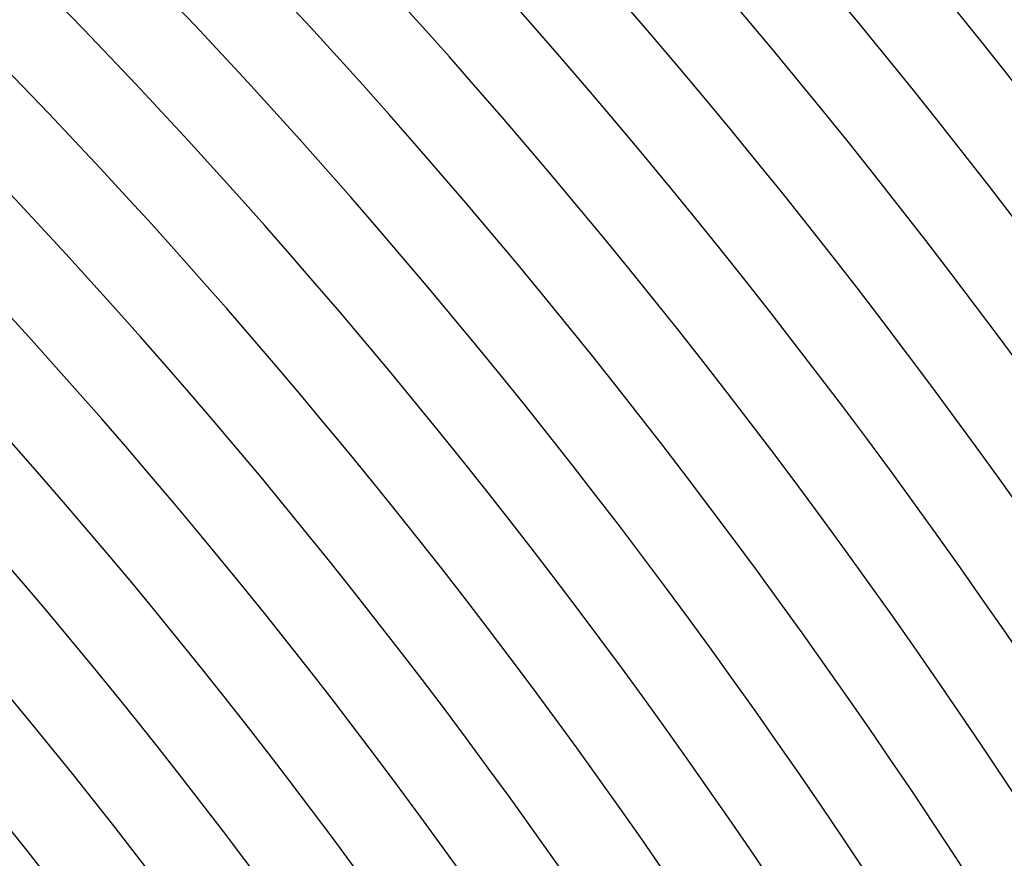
# Model space of a CAD drawing. Header units: millimetres. Extents: x -430 to 430, y -430 to 430.
# Tile 94 of 100: x 214 to 261, y 169 to 209. Entities that reach past the tile are written whole.
import ezdxf

# ---------------------------------------------------------------- set-up
doc = ezdxf.new("R2010")
doc.units = ezdxf.units.MM
doc.layers.add('THICK', color=7, linetype='Continuous')

msp = doc.modelspace()

# ---------------------------------------------------------------- linework, layer by layer
at = {"layer": 'THICK'}
for radius, start, end in [(365, 0.31392, 44.68607), (361, 0.234, 44.76599), (357, 0.32097, 44.67902), (353, 0.2529, 44.74714), (349, 0.32836, 44.67163), (345, 0.27095, 44.72904), (341, 0.33604, 44.66395), (337, 0.28843, 44.71162), (333, 0.34412, 44.65587), (329, 0.30533, 44.69466), (325, 0.3526, 44.64739), (321, 0.32189, 44.6781), (317, 0.36148, 44.63851), (313, 0.33805, 44.66195), (309, 0.37088, 44.62917), (305, 0.35397, 44.64602), (301, 0.38073, 44.61932), (297, 0.36967, 44.63032), (293, 0.3911, 44.60889), (289, 0.38514, 44.61485), (285, 0.4021, 44.59795), (281, 0.40044, 44.59955), (277, 0.41368, 44.58632), (273, 0.41557, 44.58442), (269, 0.42599, 44.574), (265, 0.43058, 44.56941), (261, 0.43906, 44.56093), (257, 0.44547, 44.55452), (253, 0.45292, 44.54707), (249, 0.4602, 44.53979), (245, 0.46771, 44.53229)]:
    msp.add_arc((0, 0), radius, start, end, dxfattribs=at)

doc.saveas('drawing.dxf')
